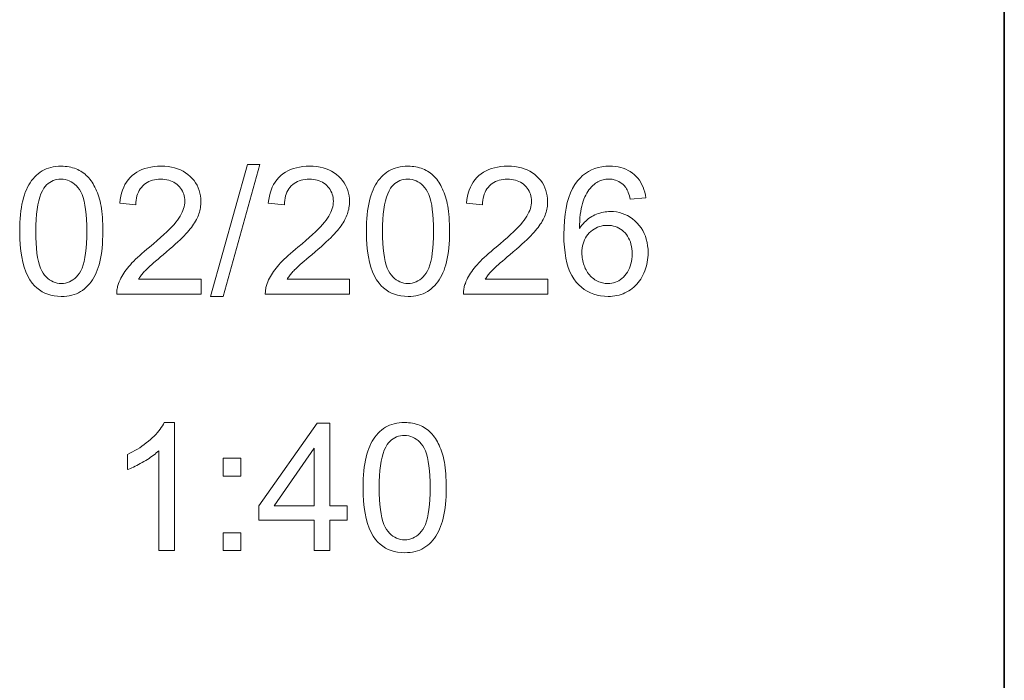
# Model space of a CAD drawing. Extents: x 10 to 410, y 10 to 287.
# Tile 17 of 20: x 391 to 410, y 23 to 36. Entities that reach past the tile are written whole.
import ezdxf

# ---------------------------------------------------------------- set-up
doc = ezdxf.new("R2010")
doc.units = 0

msp = doc.modelspace()

# ---------------------------------------------------------------- linework, layer by layer
at = {"color": 7, "lineweight": 35}
msp.add_line((410, 10), (410, 287), dxfattribs=at)
at = {"color": 7, "lineweight": 13}
for points in [[(390.698, 31.749), (390.699, 31.836), (390.701, 31.92), (390.706, 32), (390.712, 32.076), (390.72, 32.149), (390.73, 32.219), (390.742, 32.285), (390.756, 32.348), (390.772, 32.407), (390.789, 32.463), (390.808, 32.516), (390.829, 32.566), (390.852, 32.614), (390.876, 32.659), (390.902, 32.702), (390.93, 32.743), (390.96, 32.781), (390.992, 32.816), (391.025, 32.849), (391.06, 32.88), (391.097, 32.908), (391.136, 32.933), (391.176, 32.955), (391.219, 32.974), (391.263, 32.99), (391.309, 33.003), (391.357, 33.013), (391.407, 33.021), (391.459, 33.025), (391.513, 33.026), (391.552, 33.026), (391.591, 33.023), (391.629, 33.019), (391.666, 33.013), (391.702, 33.006), (391.736, 32.997), (391.77, 32.987), (391.803, 32.975), (391.835, 32.961), (391.866, 32.945), (391.896, 32.928), (391.924, 32.91), (391.952, 32.89), (391.979, 32.869), (392.004, 32.846), (392.029, 32.822), (392.052, 32.797), (392.075, 32.77), (392.096, 32.742), (392.116, 32.712), (392.136, 32.681), (392.154, 32.648), (392.172, 32.614), (392.189, 32.579), (392.205, 32.543), (392.22, 32.505), (392.234, 32.465), (392.247, 32.425), (392.26, 32.383), (392.272, 32.34), (392.282, 32.295), (392.292, 32.246), (392.3, 32.195), (392.308, 32.14), (392.314, 32.083), (392.319, 32.022), (392.323, 31.958), (392.326, 31.892), (392.327, 31.822), (392.328, 31.749), (392.327, 31.663), (392.324, 31.58), (392.32, 31.5), (392.313, 31.424), (392.305, 31.352), (392.295, 31.282), (392.284, 31.216), (392.27, 31.154), (392.255, 31.095), (392.238, 31.039), (392.219, 30.986), (392.198, 30.936), (392.175, 30.888), (392.151, 30.842), (392.125, 30.799), (392.097, 30.759), (392.067, 30.721), (392.036, 30.685), (392.002, 30.652), (391.967, 30.621), (391.93, 30.593), (391.891, 30.568), (391.851, 30.546), (391.808, 30.527), (391.764, 30.51), (391.717, 30.497), (391.669, 30.487), (391.619, 30.479), (391.567, 30.475), (391.513, 30.474), (391.442, 30.476), (391.374, 30.484), (391.31, 30.497), (391.248, 30.515), (391.19, 30.538), (391.135, 30.567), (391.083, 30.601), (391.034, 30.639), (390.988, 30.683), (390.945, 30.733), (390.898, 30.799), (390.856, 30.873), (390.819, 30.955), (390.787, 31.045), (390.759, 31.143), (390.737, 31.248), (390.72, 31.362), (390.707, 31.483), (390.7, 31.612)], [(394.253, 30.811), (394.253, 30.516), (392.601, 30.516), (392.6, 30.538), (392.601, 30.56), (392.603, 30.582), (392.605, 30.603), (392.608, 30.625), (392.612, 30.646), (392.617, 30.667), (392.623, 30.688), (392.629, 30.709), (392.637, 30.729), (392.65, 30.763), (392.665, 30.797), (392.681, 30.83), (392.699, 30.864), (392.719, 30.897), (392.74, 30.93), (392.762, 30.963), (392.786, 30.996), (392.812, 31.029), (392.839, 31.062), (392.868, 31.095), (392.899, 31.129), (392.933, 31.165), (392.97, 31.201), (393.009, 31.238), (393.05, 31.277), (393.094, 31.316), (393.14, 31.357), (393.189, 31.398), (393.24, 31.44), (393.319, 31.506), (393.393, 31.569), (393.461, 31.628), (393.524, 31.686), (393.582, 31.74), (393.634, 31.792), (393.681, 31.84), (393.723, 31.886), (393.76, 31.93), (393.791, 31.97), (393.818, 32.009), (393.843, 32.047), (393.864, 32.085), (393.883, 32.123), (393.898, 32.16), (393.911, 32.197), (393.921, 32.233), (393.929, 32.269), (393.933, 32.304), (393.934, 32.339), (393.933, 32.375), (393.929, 32.41), (393.923, 32.443), (393.913, 32.476), (393.902, 32.507), (393.887, 32.538), (393.87, 32.567), (393.851, 32.595), (393.829, 32.621), (393.804, 32.647), (393.777, 32.671), (393.748, 32.692), (393.718, 32.711), (393.687, 32.727), (393.654, 32.741), (393.619, 32.752), (393.582, 32.761), (393.544, 32.767), (393.505, 32.771), (393.464, 32.772), (393.42, 32.771), (393.379, 32.767), (393.339, 32.76), (393.3, 32.751), (393.264, 32.739), (393.23, 32.724), (393.197, 32.707), (393.166, 32.687), (393.136, 32.665), (393.109, 32.639), (393.084, 32.612), (393.061, 32.582), (393.041, 32.55), (393.024, 32.517), (393.009, 32.481), (392.997, 32.443), (392.987, 32.403), (392.98, 32.361), (392.976, 32.317), (392.974, 32.271), (392.659, 32.303), (392.667, 32.372), (392.679, 32.438), (392.694, 32.5), (392.713, 32.559), (392.736, 32.614), (392.762, 32.666), (392.792, 32.715), (392.825, 32.761), (392.862, 32.803), (392.903, 32.841), (392.946, 32.877), (392.993, 32.908), (393.043, 32.936), (393.095, 32.96), (393.15, 32.98), (393.209, 32.997), (393.27, 33.01), (393.334, 33.019), (393.401, 33.025), (393.47, 33.026), (393.541, 33.024), (393.608, 33.018), (393.673, 33.008), (393.734, 32.994), (393.793, 32.977), (393.848, 32.955), (393.901, 32.929), (393.95, 32.899), (393.997, 32.865), (394.04, 32.827), (394.08, 32.786), (394.116, 32.743), (394.147, 32.699), (394.174, 32.652), (394.197, 32.603), (394.216, 32.553), (394.231, 32.501), (394.241, 32.447), (394.248, 32.39), (394.25, 32.332), (394.249, 32.302), (394.247, 32.273), (394.244, 32.243), (394.24, 32.213), (394.234, 32.184), (394.228, 32.154), (394.22, 32.125), (394.21, 32.095), (394.2, 32.066), (394.188, 32.037), (394.175, 32.008), (394.161, 31.979), (394.144, 31.949), (394.126, 31.919), (394.107, 31.889), (394.086, 31.858), (394.063, 31.827), (394.038, 31.796), (394.012, 31.764), (393.985, 31.732), (393.954, 31.699), (393.92, 31.663), (393.882, 31.625), (393.841, 31.585), (393.795, 31.542), (393.746, 31.497), (393.693, 31.449), (393.636, 31.399), (393.576, 31.347), (393.511, 31.292), (393.458, 31.247), (393.409, 31.205), (393.363, 31.166), (393.322, 31.13), (393.285, 31.097), (393.251, 31.067), (393.222, 31.041), (393.196, 31.017), (393.174, 30.995), (393.157, 30.977), (393.141, 30.961), (393.126, 30.944), (393.112, 30.928), (393.098, 30.911), (393.085, 30.895), (393.072, 30.878), (393.06, 30.861), (393.049, 30.845), (393.038, 30.828), (393.027, 30.811)], [(394.437, 30.474), (395.162, 33.059), (395.408, 33.059), (394.685, 30.474)], [(397.166, 30.811), (397.166, 30.516), (395.513, 30.516), (395.513, 30.538), (395.514, 30.56), (395.515, 30.582), (395.518, 30.603), (395.521, 30.625), (395.525, 30.646), (395.53, 30.667), (395.535, 30.688), (395.542, 30.709), (395.549, 30.729), (395.563, 30.763), (395.578, 30.797), (395.594, 30.83), (395.612, 30.864), (395.631, 30.897), (395.652, 30.93), (395.675, 30.963), (395.699, 30.996), (395.724, 31.029), (395.751, 31.062), (395.78, 31.095), (395.812, 31.129), (395.846, 31.165), (395.882, 31.201), (395.921, 31.238), (395.963, 31.277), (396.006, 31.316), (396.053, 31.357), (396.102, 31.398), (396.153, 31.44), (396.232, 31.506), (396.305, 31.569), (396.374, 31.628), (396.437, 31.686), (396.494, 31.74), (396.547, 31.792), (396.594, 31.84), (396.636, 31.886), (396.672, 31.93), (396.704, 31.97), (396.731, 32.009), (396.755, 32.047), (396.777, 32.085), (396.795, 32.123), (396.811, 32.16), (396.824, 32.197), (396.834, 32.233), (396.841, 32.269), (396.846, 32.304), (396.847, 32.339), (396.846, 32.375), (396.842, 32.41), (396.835, 32.443), (396.826, 32.476), (396.814, 32.507), (396.8, 32.538), (396.783, 32.567), (396.763, 32.595), (396.741, 32.621), (396.717, 32.647), (396.69, 32.671), (396.661, 32.692), (396.631, 32.711), (396.599, 32.727), (396.566, 32.741), (396.531, 32.752), (396.495, 32.761), (396.457, 32.767), (396.417, 32.771), (396.376, 32.772), (396.333, 32.771), (396.291, 32.767), (396.251, 32.76), (396.213, 32.751), (396.177, 32.739), (396.142, 32.724), (396.109, 32.707), (396.078, 32.687), (396.049, 32.665), (396.022, 32.639), (395.996, 32.612), (395.974, 32.582), (395.954, 32.55), (395.936, 32.517), (395.921, 32.481), (395.909, 32.443), (395.9, 32.403), (395.893, 32.361), (395.889, 32.317), (395.887, 32.271), (395.571, 32.303), (395.58, 32.372), (395.592, 32.438), (395.607, 32.5), (395.626, 32.559), (395.649, 32.614), (395.675, 32.666), (395.704, 32.715), (395.738, 32.761), (395.775, 32.803), (395.815, 32.841), (395.859, 32.877), (395.906, 32.908), (395.955, 32.936), (396.008, 32.96), (396.063, 32.98), (396.121, 32.997), (396.182, 33.01), (396.246, 33.019), (396.313, 33.025), (396.383, 33.026), (396.454, 33.024), (396.521, 33.018), (396.586, 33.008), (396.647, 32.994), (396.705, 32.977), (396.761, 32.955), (396.813, 32.929), (396.863, 32.899), (396.909, 32.865), (396.953, 32.827), (396.993, 32.786), (397.028, 32.743), (397.06, 32.699), (397.087, 32.652), (397.11, 32.603), (397.129, 32.553), (397.144, 32.501), (397.154, 32.447), (397.16, 32.39), (397.162, 32.332), (397.162, 32.302), (397.16, 32.273), (397.157, 32.243), (397.153, 32.213), (397.147, 32.184), (397.14, 32.154), (397.132, 32.125), (397.123, 32.095), (397.113, 32.066), (397.101, 32.037), (397.088, 32.008), (397.073, 31.979), (397.057, 31.949), (397.039, 31.919), (397.019, 31.889), (396.998, 31.858), (396.975, 31.827), (396.951, 31.796), (396.925, 31.764), (396.897, 31.732), (396.867, 31.699), (396.833, 31.663), (396.795, 31.625), (396.753, 31.585), (396.708, 31.542), (396.659, 31.497), (396.606, 31.449), (396.549, 31.399), (396.488, 31.347), (396.424, 31.292), (396.371, 31.247), (396.321, 31.205), (396.276, 31.166), (396.235, 31.13), (396.197, 31.097), (396.164, 31.067), (396.134, 31.041), (396.109, 31.017), (396.087, 30.995), (396.069, 30.977), (396.054, 30.961), (396.039, 30.944), (396.025, 30.928), (396.011, 30.911), (395.998, 30.895), (395.985, 30.878), (395.973, 30.861), (395.961, 30.845), (395.95, 30.828), (395.94, 30.811)], [(397.495, 31.749), (397.496, 31.836), (397.499, 31.92), (397.503, 32), (397.51, 32.076), (397.518, 32.149), (397.528, 32.219), (397.54, 32.285), (397.553, 32.348), (397.569, 32.407), (397.586, 32.463), (397.605, 32.516), (397.626, 32.566), (397.649, 32.614), (397.673, 32.659), (397.7, 32.702), (397.728, 32.743), (397.757, 32.781), (397.789, 32.816), (397.822, 32.849), (397.857, 32.88), (397.894, 32.908), (397.933, 32.933), (397.974, 32.955), (398.016, 32.974), (398.061, 32.99), (398.107, 33.003), (398.155, 33.013), (398.205, 33.021), (398.257, 33.025), (398.31, 33.026), (398.35, 33.026), (398.389, 33.023), (398.426, 33.019), (398.463, 33.013), (398.499, 33.006), (398.534, 32.997), (398.568, 32.987), (398.6, 32.975), (398.632, 32.961), (398.663, 32.945), (398.693, 32.928), (398.722, 32.91), (398.749, 32.89), (398.776, 32.869), (398.802, 32.846), (398.826, 32.822), (398.85, 32.797), (398.872, 32.77), (398.894, 32.742), (398.914, 32.712), (398.933, 32.681), (398.952, 32.648), (398.969, 32.614), (398.986, 32.579), (399.002, 32.543), (399.017, 32.505), (399.031, 32.465), (399.045, 32.425), (399.057, 32.383), (399.069, 32.34), (399.08, 32.295), (399.089, 32.246), (399.098, 32.195), (399.105, 32.14), (399.111, 32.083), (399.116, 32.022), (399.12, 31.958), (399.123, 31.892), (399.125, 31.822), (399.125, 31.749), (399.124, 31.663), (399.122, 31.58), (399.117, 31.5), (399.111, 31.424), (399.103, 31.352), (399.093, 31.282), (399.081, 31.216), (399.067, 31.154), (399.052, 31.095), (399.035, 31.039), (399.016, 30.986), (398.995, 30.936), (398.973, 30.888), (398.948, 30.842), (398.922, 30.799), (398.894, 30.759), (398.865, 30.721), (398.833, 30.685), (398.8, 30.652), (398.765, 30.621), (398.728, 30.593), (398.689, 30.568), (398.648, 30.546), (398.606, 30.527), (398.561, 30.51), (398.515, 30.497), (398.466, 30.487), (398.416, 30.479), (398.364, 30.475), (398.31, 30.474), (398.239, 30.476), (398.172, 30.484), (398.107, 30.497), (398.046, 30.515), (397.987, 30.538), (397.932, 30.567), (397.88, 30.601), (397.831, 30.639), (397.785, 30.683), (397.742, 30.733), (397.695, 30.799), (397.653, 30.873), (397.616, 30.955), (397.584, 31.045), (397.557, 31.143), (397.535, 31.248), (397.517, 31.362), (397.505, 31.483), (397.497, 31.612)], [(401.051, 30.811), (401.051, 30.516), (399.398, 30.516), (399.398, 30.538), (399.398, 30.56), (399.4, 30.582), (399.402, 30.603), (399.405, 30.625), (399.409, 30.646), (399.414, 30.667), (399.42, 30.688), (399.427, 30.709), (399.434, 30.729), (399.447, 30.763), (399.462, 30.797), (399.479, 30.83), (399.497, 30.864), (399.516, 30.897), (399.537, 30.93), (399.559, 30.963), (399.583, 30.996), (399.609, 31.029), (399.636, 31.062), (399.665, 31.095), (399.697, 31.129), (399.731, 31.165), (399.767, 31.201), (399.806, 31.238), (399.847, 31.277), (399.891, 31.316), (399.938, 31.357), (399.986, 31.398), (400.038, 31.44), (400.117, 31.506), (400.19, 31.569), (400.258, 31.628), (400.321, 31.686), (400.379, 31.74), (400.432, 31.792), (400.479, 31.84), (400.521, 31.886), (400.557, 31.93), (400.588, 31.97), (400.616, 32.009), (400.64, 32.047), (400.662, 32.085), (400.68, 32.123), (400.696, 32.16), (400.709, 32.197), (400.719, 32.233), (400.726, 32.269), (400.73, 32.304), (400.732, 32.339), (400.73, 32.375), (400.727, 32.41), (400.72, 32.443), (400.711, 32.476), (400.699, 32.507), (400.685, 32.538), (400.668, 32.567), (400.648, 32.595), (400.626, 32.621), (400.601, 32.647), (400.574, 32.671), (400.546, 32.692), (400.516, 32.711), (400.484, 32.727), (400.451, 32.741), (400.416, 32.752), (400.38, 32.761), (400.342, 32.767), (400.302, 32.771), (400.261, 32.772), (400.218, 32.771), (400.176, 32.767), (400.136, 32.76), (400.098, 32.751), (400.062, 32.739), (400.027, 32.724), (399.994, 32.707), (399.963, 32.687), (399.934, 32.665), (399.906, 32.639), (399.881, 32.612), (399.858, 32.582), (399.838, 32.55), (399.821, 32.517), (399.806, 32.481), (399.794, 32.443), (399.784, 32.403), (399.778, 32.361), (399.773, 32.317), (399.772, 32.271), (399.456, 32.303), (399.464, 32.372), (399.476, 32.438), (399.492, 32.5), (399.511, 32.559), (399.533, 32.614), (399.559, 32.666), (399.589, 32.715), (399.623, 32.761), (399.659, 32.803), (399.7, 32.841), (399.744, 32.877), (399.79, 32.908), (399.84, 32.936), (399.892, 32.96), (399.948, 32.98), (400.006, 32.997), (400.067, 33.01), (400.131, 33.019), (400.198, 33.025), (400.268, 33.026), (400.338, 33.024), (400.406, 33.018), (400.47, 33.008), (400.532, 32.994), (400.59, 32.977), (400.646, 32.955), (400.698, 32.929), (400.748, 32.899), (400.794, 32.865), (400.837, 32.827), (400.877, 32.786), (400.913, 32.743), (400.944, 32.699), (400.972, 32.652), (400.995, 32.603), (401.014, 32.553), (401.028, 32.501), (401.039, 32.447), (401.045, 32.39), (401.047, 32.332), (401.047, 32.302), (401.045, 32.273), (401.042, 32.243), (401.037, 32.213), (401.032, 32.184), (401.025, 32.154), (401.017, 32.125), (401.008, 32.095), (400.997, 32.066), (400.986, 32.037), (400.973, 32.008), (400.958, 31.979), (400.942, 31.949), (400.924, 31.919), (400.904, 31.889), (400.883, 31.858), (400.86, 31.827), (400.836, 31.796), (400.81, 31.764), (400.782, 31.732), (400.752, 31.699), (400.718, 31.663), (400.68, 31.625), (400.638, 31.585), (400.592, 31.542), (400.543, 31.497), (400.49, 31.449), (400.434, 31.399), (400.373, 31.347), (400.309, 31.292), (400.256, 31.247), (400.206, 31.205), (400.161, 31.166), (400.119, 31.13), (400.082, 31.097), (400.048, 31.067), (400.019, 31.041), (399.993, 31.017), (399.972, 30.995), (399.954, 30.977), (399.939, 30.961), (399.924, 30.944), (399.909, 30.928), (399.896, 30.911), (399.882, 30.895), (399.87, 30.878), (399.858, 30.861), (399.846, 30.845), (399.835, 30.828), (399.824, 30.811)], [(402.973, 32.404), (402.667, 32.38), (402.659, 32.415), (402.65, 32.448), (402.64, 32.48), (402.629, 32.509), (402.618, 32.536), (402.606, 32.561), (402.593, 32.585), (402.58, 32.606), (402.566, 32.625), (402.551, 32.643), (402.526, 32.668), (402.499, 32.69), (402.471, 32.71), (402.442, 32.727), (402.412, 32.741), (402.381, 32.753), (402.349, 32.762), (402.315, 32.769), (402.28, 32.773), (402.244, 32.774), (402.215, 32.773), (402.187, 32.771), (402.16, 32.767), (402.133, 32.761), (402.107, 32.754), (402.081, 32.745), (402.057, 32.734), (402.033, 32.722), (402.009, 32.708), (401.987, 32.692), (401.958, 32.67), (401.931, 32.646), (401.905, 32.62), (401.881, 32.592), (401.857, 32.562), (401.835, 32.53), (401.814, 32.497), (401.794, 32.461), (401.776, 32.423), (401.758, 32.383), (401.742, 32.341), (401.728, 32.295), (401.715, 32.246), (401.704, 32.194), (401.695, 32.137), (401.687, 32.078), (401.681, 32.015), (401.676, 31.949), (401.673, 31.879), (401.671, 31.805), (401.694, 31.838), (401.718, 31.869), (401.742, 31.899), (401.768, 31.927), (401.795, 31.952), (401.822, 31.977), (401.851, 31.999), (401.88, 32.02), (401.911, 32.039), (401.942, 32.056), (401.975, 32.072), (402.007, 32.086), (402.04, 32.098), (402.073, 32.108), (402.107, 32.117), (402.14, 32.125), (402.174, 32.131), (402.209, 32.135), (402.243, 32.137), (402.278, 32.138), (402.339, 32.136), (402.398, 32.129), (402.454, 32.118), (402.509, 32.102), (402.563, 32.081), (402.614, 32.057), (402.663, 32.027), (402.711, 31.993), (402.757, 31.955), (402.801, 31.912), (402.842, 31.865), (402.879, 31.816), (402.911, 31.765), (402.939, 31.71), (402.963, 31.653), (402.982, 31.593), (402.997, 31.531), (403.008, 31.466), (403.015, 31.398), (403.017, 31.328), (403.016, 31.281), (403.013, 31.235), (403.008, 31.19), (403.001, 31.145), (402.991, 31.101), (402.98, 31.057), (402.967, 31.015), (402.952, 30.973), (402.935, 30.931), (402.915, 30.89), (402.894, 30.851), (402.872, 30.813), (402.848, 30.778), (402.822, 30.744), (402.795, 30.712), (402.766, 30.682), (402.736, 30.654), (402.704, 30.628), (402.671, 30.603), (402.637, 30.581), (402.601, 30.561), (402.564, 30.542), (402.526, 30.526), (402.487, 30.512), (402.447, 30.5), (402.407, 30.491), (402.365, 30.483), (402.322, 30.478), (402.279, 30.475), (402.234, 30.474), (402.159, 30.476), (402.086, 30.485), (402.017, 30.499), (401.95, 30.519), (401.886, 30.544), (401.825, 30.575), (401.766, 30.612), (401.711, 30.654), (401.658, 30.702), (401.608, 30.756), (401.562, 30.816), (401.521, 30.883), (401.485, 30.958), (401.453, 31.04), (401.427, 31.129), (401.405, 31.226), (401.388, 31.33), (401.376, 31.441), (401.368, 31.56), (401.366, 31.686), (401.369, 31.827), (401.377, 31.96), (401.39, 32.085), (401.409, 32.203), (401.433, 32.312), (401.462, 32.413), (401.497, 32.507), (401.537, 32.592), (401.583, 32.67), (401.634, 32.74), (401.682, 32.794), (401.734, 32.843), (401.789, 32.886), (401.847, 32.923), (401.908, 32.955), (401.973, 32.981), (402.04, 33.001), (402.111, 33.015), (402.186, 33.024), (402.263, 33.026), (402.321, 33.025), (402.377, 33.02), (402.431, 33.012), (402.482, 33), (402.531, 32.985), (402.579, 32.967), (402.624, 32.945), (402.667, 32.921), (402.708, 32.892), (402.747, 32.861), (402.783, 32.827), (402.816, 32.79), (402.846, 32.75), (402.873, 32.708), (402.897, 32.664), (402.918, 32.617), (402.936, 32.568), (402.951, 32.516), (402.964, 32.461)], [(391.013, 31.749), (391.015, 31.63), (391.019, 31.519), (391.026, 31.417), (391.036, 31.323), (391.049, 31.236), (391.065, 31.159), (391.084, 31.089), (391.105, 31.028), (391.13, 30.975), (391.157, 30.93), (391.187, 30.891), (391.218, 30.856), (391.25, 30.826), (391.283, 30.799), (391.318, 30.777), (391.354, 30.759), (391.392, 30.744), (391.431, 30.734), (391.471, 30.728), (391.513, 30.726), (391.554, 30.728), (391.595, 30.734), (391.634, 30.744), (391.671, 30.759), (391.707, 30.777), (391.742, 30.8), (391.776, 30.826), (391.808, 30.857), (391.839, 30.892), (391.868, 30.931), (391.896, 30.976), (391.92, 31.029), (391.942, 31.09), (391.961, 31.16), (391.976, 31.238), (391.989, 31.323), (391.999, 31.418), (392.007, 31.52), (392.011, 31.63), (392.012, 31.749), (392.011, 31.868), (392.007, 31.979), (391.999, 32.082), (391.989, 32.177), (391.976, 32.263), (391.961, 32.341), (391.942, 32.41), (391.92, 32.472), (391.896, 32.525), (391.868, 32.569), (391.839, 32.608), (391.808, 32.642), (391.775, 32.673), (391.742, 32.699), (391.707, 32.722), (391.67, 32.74), (391.632, 32.754), (391.592, 32.764), (391.552, 32.77), (391.509, 32.772), (391.468, 32.771), (391.428, 32.765), (391.39, 32.756), (391.354, 32.744), (391.319, 32.728), (391.286, 32.708), (391.255, 32.685), (391.226, 32.658), (391.198, 32.627), (391.172, 32.593), (391.142, 32.544), (391.115, 32.486), (391.091, 32.421), (391.07, 32.348), (391.053, 32.268), (391.038, 32.18), (391.027, 32.084), (391.019, 31.98), (391.015, 31.868)], [(397.81, 31.749), (397.812, 31.63), (397.816, 31.519), (397.823, 31.417), (397.834, 31.323), (397.847, 31.236), (397.862, 31.159), (397.881, 31.089), (397.903, 31.028), (397.927, 30.975), (397.955, 30.93), (397.984, 30.891), (398.015, 30.856), (398.047, 30.826), (398.081, 30.799), (398.116, 30.777), (398.152, 30.759), (398.189, 30.744), (398.228, 30.734), (398.269, 30.728), (398.31, 30.726), (398.352, 30.728), (398.392, 30.734), (398.431, 30.744), (398.469, 30.759), (398.505, 30.777), (398.54, 30.8), (398.573, 30.826), (398.605, 30.857), (398.636, 30.892), (398.666, 30.931), (398.693, 30.976), (398.718, 31.029), (398.739, 31.09), (398.758, 31.16), (398.774, 31.238), (398.787, 31.323), (398.797, 31.418), (398.804, 31.52), (398.808, 31.63), (398.81, 31.749), (398.808, 31.868), (398.804, 31.979), (398.797, 32.082), (398.787, 32.177), (398.774, 32.263), (398.758, 32.341), (398.739, 32.41), (398.718, 32.472), (398.693, 32.525), (398.666, 32.569), (398.636, 32.608), (398.605, 32.642), (398.573, 32.673), (398.539, 32.699), (398.504, 32.722), (398.467, 32.74), (398.429, 32.754), (398.39, 32.764), (398.349, 32.77), (398.307, 32.772), (398.265, 32.771), (398.226, 32.765), (398.188, 32.756), (398.151, 32.744), (398.117, 32.728), (398.084, 32.708), (398.052, 32.685), (398.023, 32.658), (397.995, 32.627), (397.969, 32.593), (397.939, 32.544), (397.912, 32.486), (397.888, 32.421), (397.868, 32.348), (397.85, 32.268), (397.836, 32.18), (397.825, 32.084), (397.817, 31.98), (397.812, 31.868)], [(401.719, 31.326), (401.72, 31.295), (401.722, 31.263), (401.725, 31.232), (401.73, 31.201), (401.736, 31.171), (401.743, 31.141), (401.752, 31.111), (401.762, 31.081), (401.774, 31.052), (401.786, 31.023), (401.8, 30.994), (401.816, 30.967), (401.832, 30.942), (401.849, 30.918), (401.867, 30.895), (401.887, 30.874), (401.907, 30.854), (401.929, 30.835), (401.951, 30.818), (401.975, 30.802), (401.999, 30.787), (402.024, 30.774), (402.049, 30.763), (402.074, 30.753), (402.099, 30.745), (402.124, 30.738), (402.15, 30.733), (402.176, 30.729), (402.202, 30.727), (402.229, 30.726), (402.267, 30.727), (402.305, 30.732), (402.341, 30.74), (402.376, 30.751), (402.41, 30.765), (402.443, 30.782), (402.474, 30.803), (402.505, 30.826), (402.535, 30.853), (402.563, 30.883), (402.59, 30.915), (402.614, 30.95), (402.635, 30.987), (402.653, 31.026), (402.668, 31.068), (402.681, 31.112), (402.69, 31.158), (402.697, 31.206), (402.702, 31.256), (402.703, 31.309), (402.702, 31.36), (402.698, 31.408), (402.691, 31.455), (402.681, 31.499), (402.669, 31.541), (402.653, 31.581), (402.635, 31.618), (402.615, 31.653), (402.591, 31.687), (402.565, 31.718), (402.537, 31.746), (402.507, 31.771), (402.476, 31.794), (402.443, 31.813), (402.409, 31.829), (402.373, 31.843), (402.336, 31.853), (402.298, 31.861), (402.258, 31.865), (402.217, 31.867), (402.176, 31.865), (402.136, 31.861), (402.098, 31.853), (402.061, 31.843), (402.025, 31.829), (401.99, 31.813), (401.957, 31.794), (401.925, 31.771), (401.894, 31.746), (401.864, 31.718), (401.836, 31.687), (401.812, 31.654), (401.79, 31.62), (401.771, 31.583), (401.755, 31.545), (401.742, 31.505), (401.732, 31.463), (401.725, 31.419), (401.721, 31.374)], [(393.73, 25.492), (393.423, 25.492), (393.423, 27.448), (393.4, 27.427), (393.376, 27.405), (393.351, 27.384), (393.324, 27.363), (393.295, 27.342), (393.265, 27.321), (393.234, 27.3), (393.202, 27.279), (393.168, 27.257), (393.133, 27.236), (393.097, 27.216), (393.062, 27.196), (393.028, 27.178), (392.994, 27.16), (392.962, 27.144), (392.93, 27.128), (392.899, 27.114), (392.868, 27.101), (392.838, 27.089), (392.809, 27.078), (392.809, 27.374), (392.86, 27.399), (392.91, 27.425), (392.958, 27.452), (393.005, 27.479), (393.051, 27.508), (393.095, 27.538), (393.138, 27.569), (393.18, 27.601), (393.22, 27.634), (393.26, 27.668), (393.297, 27.702), (393.332, 27.736), (393.365, 27.77), (393.396, 27.804), (393.424, 27.837), (393.45, 27.871), (393.474, 27.904), (393.496, 27.937), (393.515, 27.969), (393.532, 28.002), (393.73, 28.002)], [(396.471, 25.492), (396.471, 26.09), (395.386, 26.09), (395.386, 26.372), (396.527, 27.992), (396.778, 27.992), (396.778, 26.372), (397.115, 26.372), (397.115, 26.09), (396.778, 26.09), (396.778, 25.492)], [(397.429, 26.725), (397.43, 26.812), (397.433, 26.895), (397.437, 26.975), (397.444, 27.052), (397.452, 27.125), (397.462, 27.194), (397.474, 27.261), (397.487, 27.323), (397.503, 27.383), (397.52, 27.438), (397.539, 27.491), (397.56, 27.541), (397.583, 27.589), (397.607, 27.635), (397.634, 27.678), (397.662, 27.718), (397.691, 27.756), (397.723, 27.792), (397.756, 27.825), (397.791, 27.855), (397.828, 27.883), (397.867, 27.908), (397.908, 27.93), (397.95, 27.949), (397.995, 27.965), (398.041, 27.978), (398.089, 27.989), (398.139, 27.996), (398.191, 28), (398.244, 28.002), (398.284, 28.001), (398.323, 27.999), (398.361, 27.995), (398.397, 27.989), (398.433, 27.982), (398.468, 27.973), (398.502, 27.962), (398.535, 27.95), (398.566, 27.936), (398.597, 27.921), (398.627, 27.904), (398.656, 27.886), (398.684, 27.866), (398.71, 27.845), (398.736, 27.822), (398.76, 27.798), (398.784, 27.772), (398.806, 27.745), (398.828, 27.717), (398.848, 27.687), (398.867, 27.656), (398.886, 27.624), (398.903, 27.59), (398.92, 27.555), (398.936, 27.518), (398.951, 27.48), (398.965, 27.441), (398.979, 27.401), (398.991, 27.359), (399.003, 27.316), (399.014, 27.27), (399.023, 27.222), (399.032, 27.17), (399.039, 27.116), (399.045, 27.058), (399.05, 26.998), (399.054, 26.934), (399.057, 26.867), (399.059, 26.797), (399.059, 26.725), (399.058, 26.638), (399.056, 26.555), (399.051, 26.476), (399.045, 26.4), (399.037, 26.327), (399.027, 26.258), (399.015, 26.192), (399.002, 26.129), (398.986, 26.07), (398.969, 26.014), (398.95, 25.962), (398.929, 25.911), (398.907, 25.863), (398.882, 25.818), (398.856, 25.775), (398.828, 25.734), (398.799, 25.696), (398.767, 25.66), (398.734, 25.627), (398.699, 25.597), (398.662, 25.569), (398.623, 25.543), (398.582, 25.521), (398.54, 25.502), (398.495, 25.486), (398.449, 25.473), (398.4, 25.462), (398.35, 25.455), (398.298, 25.451), (398.244, 25.449), (398.173, 25.452), (398.106, 25.459), (398.041, 25.472), (397.98, 25.491), (397.921, 25.514), (397.866, 25.542), (397.814, 25.576), (397.765, 25.615), (397.719, 25.659), (397.676, 25.708), (397.629, 25.775), (397.587, 25.849), (397.55, 25.931), (397.518, 26.021), (397.491, 26.118), (397.469, 26.224), (397.451, 26.337), (397.439, 26.459), (397.432, 26.588)], [(397.745, 26.725), (397.746, 26.606), (397.75, 26.495), (397.758, 26.392), (397.768, 26.298), (397.781, 26.212), (397.796, 26.134), (397.815, 26.065), (397.837, 26.003), (397.861, 25.95), (397.889, 25.905), (397.918, 25.867), (397.949, 25.832), (397.981, 25.801), (398.015, 25.775), (398.05, 25.752), (398.086, 25.734), (398.123, 25.72), (398.162, 25.71), (398.203, 25.703), (398.244, 25.701), (398.286, 25.703), (398.326, 25.71), (398.365, 25.72), (398.403, 25.734), (398.439, 25.753), (398.474, 25.775), (398.507, 25.802), (398.539, 25.832), (398.57, 25.867), (398.6, 25.906), (398.627, 25.951), (398.652, 26.004), (398.673, 26.066), (398.692, 26.135), (398.708, 26.213), (398.721, 26.299), (398.731, 26.393), (398.738, 26.495), (398.742, 26.606), (398.744, 26.725), (398.742, 26.844), (398.738, 26.955), (398.731, 27.058), (398.721, 27.152), (398.708, 27.238), (398.692, 27.316), (398.673, 27.386), (398.652, 27.447), (398.627, 27.5), (398.6, 27.545), (398.57, 27.583), (398.539, 27.618), (398.507, 27.648), (398.473, 27.675), (398.438, 27.697), (398.401, 27.715), (398.363, 27.73), (398.324, 27.74), (398.283, 27.746), (398.241, 27.748), (398.199, 27.746), (398.16, 27.741), (398.122, 27.732), (398.085, 27.719), (398.051, 27.703), (398.018, 27.683), (397.987, 27.66), (397.957, 27.633), (397.929, 27.603), (397.903, 27.569), (397.873, 27.519), (397.846, 27.462), (397.822, 27.397), (397.802, 27.324), (397.784, 27.243), (397.77, 27.155), (397.759, 27.059), (397.751, 26.955), (397.746, 26.844)], [(396.471, 26.372), (396.471, 27.499), (395.688, 26.372)], [(394.687, 26.953), (394.687, 27.303), (395.036, 27.303), (395.036, 26.953)], [(394.687, 25.492), (394.687, 25.841), (395.036, 25.841), (395.036, 25.492)]]:
    msp.add_lwpolyline(points, close=True, dxfattribs=at)

doc.saveas('drawing.dxf')
